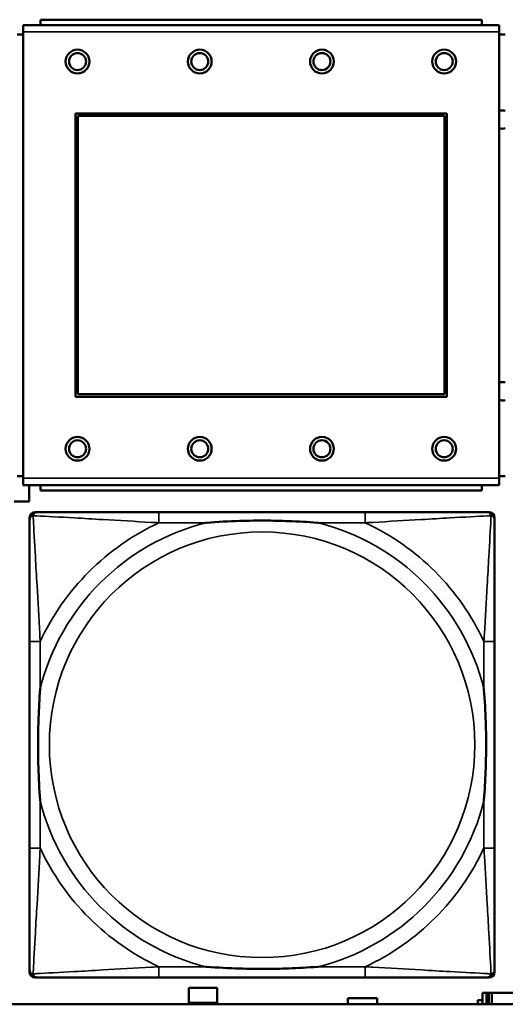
# Model space of a CAD drawing. Header units: inches. Extents: x 0.2 to 58.8, y 1.7 to 68.8.
# Tile 56 of 256: x 25.834 to 26.55, y 45.112 to 46.561. Entities that reach past the tile are written whole.
import ezdxf

# ---------------------------------------------------------------- set-up
doc = ezdxf.new("R2010")
doc.units = ezdxf.units.IN
doc.header["$MEASUREMENT"] = 0
doc.layers.add('Visible (ANSI)', color=7, linetype='Continuous', lineweight=50)
doc.layers.add('Visible Narrow (ANSI)', color=7, linetype='Continuous', lineweight=35)

msp = doc.modelspace()

# ---------------------------------------------------------------- linework, layer by layer
at = {"layer": 'Visible (ANSI)'}
for p, q in [((26.5151, 46.561), (25.8651, 46.561)), ((25.8651, 46.553), (25.8651, 46.561)), ((26.5151, 46.561), (26.5151, 46.553)), ((26.5406, 46.553), (25.8396, 46.553)), ((25.8396, 46.543), (25.8396, 46.553)), ((25.8396, 46.543), (25.8396, 45.886)), ((26.5406, 46.553), (26.5406, 46.543)), ((26.5406, 45.886), (26.5406, 46.543)), ((25.8396, 46.539), (25.8306, 46.539)), ((26.5496, 46.539), (26.5406, 46.539)), ((25.9166, 46.006), (25.9166, 46.423)), ((25.9166, 46.423), (26.4636, 46.423)), ((25.9202, 46.4194), (26.46, 46.4194)), ((25.9202, 46.0096), (25.9202, 46.4194)), ((26.46, 46.4194), (26.46, 46.0096)), ((26.4636, 46.423), (26.4636, 46.006)), ((26.4636, 46.006), (25.9166, 46.006)), ((26.46, 46.0096), (25.9202, 46.0096)), ((25.8306, 45.889), (25.8396, 45.889)), ((26.5406, 45.889), (26.5496, 45.889)), ((25.8396, 45.876), (25.8396, 45.886)), ((25.8396, 45.876), (26.5406, 45.876)), ((25.8483, 45.876), (25.8483, 45.8518)), ((25.8651, 45.876), (25.8651, 45.868)), ((26.5151, 45.868), (26.5151, 45.876)), ((26.5406, 45.886), (26.5406, 45.876)), ((26.5151, 45.868), (25.8651, 45.868)), ((25.8483, 45.8518), (25.8263, 45.8518)), ((25.8568, 45.8362), (25.8607, 45.8362)), ((26.3434, 45.8362), (26.0394, 45.8362)), ((26.5221, 45.8362), (26.526, 45.8362)), ((25.8489, 45.159), (25.8489, 45.8283)), ((26.5339, 45.8283), (26.5339, 45.8244)), ((25.8489, 45.6457), (25.8489, 45.3417)), ((26.5339, 45.3417), (26.5339, 45.6457)), ((26.5339, 45.163), (26.5339, 45.159)), ((26.526, 45.1512), (25.8568, 45.1512)), ((26.0394, 45.1512), (26.3434, 45.1512)), ((26.0833, 45.1138), (26.0833, 45.1358)), ((26.0833, 45.1358), (26.1253, 45.1358)), ((26.1253, 45.1358), (26.1253, 45.1138)), ((26.3178, 45.1116), (26.3178, 45.1208)), ((26.3178, 45.1208), (26.3608, 45.1208)), ((26.3608, 45.1208), (26.3608, 45.1116)), ((26.5217, 45.1283), (26.5158, 45.1283)), ((26.5158, 45.1283), (26.5158, 45.1116)), ((26.5217, 45.1283), (26.5256, 45.1283)), ((26.5217, 45.1116), (26.5217, 45.1283)), ((26.5256, 45.1116), (26.5256, 45.1283)), ((26.5256, 45.1283), (26.5297, 45.1283)), ((26.5297, 45.1283), (26.5297, 45.1116)), ((26.5297, 45.1283), (26.561, 45.1283)), ((39.3535, 45.1116), (22.2594, 45.1116)), ((26.1253, 45.1138), (26.0833, 45.1138)), ((26.5094, 45.1116), (26.5094, 45.1178)), ((26.5094, 45.1178), (26.5158, 45.1178))]:
    msp.add_line(p, q, dxfattribs=at)
for centre, radius in [((25.9196, 46.4994), 0.0175), ((25.9196, 46.4994), 0.0125), ((26.0996, 46.4994), 0.0175), ((26.0996, 46.4994), 0.0125), ((26.2796, 46.4994), 0.0175), ((26.2796, 46.4994), 0.0125), ((26.4596, 46.4994), 0.0175), ((26.4596, 46.4994), 0.0125), ((25.9196, 45.9294), 0.0175), ((26.0996, 45.9294), 0.0175), ((26.2796, 45.9294), 0.0175), ((26.4596, 45.9294), 0.0175), ((25.9196, 45.9294), 0.0125), ((26.0996, 45.9294), 0.0125), ((26.2796, 45.9294), 0.0125), ((26.4596, 45.9294), 0.0125)]:
    msp.add_circle(centre, radius, dxfattribs=at)
for centre, radius, start, end in [((26.5454, 46.414), 0.0135, 71.6056, 110.5553), ((26.5454, 46.414), 0.0135, 249.4447, 288.3944), ((26.5454, 46.014), 0.0135, 71.6056, 110.5553), ((26.5454, 46.014), 0.0135, 249.4447, 288.3944), ((25.8607, 45.8244), 0.0118, 90, 180), ((25.8568, 45.8283), 0.00787, 90, 180), ((26.5221, 45.8244), 0.0118, 0, 90), ((26.526, 45.8283), 0.00787, 0, 90), ((25.8607, 45.163), 0.0118, 180, 270), ((26.5221, 45.163), 0.0118, 270, 360), ((25.8568, 45.159), 0.00787, 180, 270), ((26.526, 45.159), 0.00787, 270, 0)]:
    msp.add_arc(centre, radius, start, end, dxfattribs=at)
for points, knots in [([(26.0394, 45.8362), (26.0359, 45.8362), (26.0323, 45.8362), (26.0287, 45.8362), (25.9955, 45.8362), (25.9618, 45.8362), (25.9309, 45.8362), (25.904, 45.8362), (25.8784, 45.8362), (25.865, 45.8362), (25.8634, 45.8362), (25.8619, 45.8362), (25.8607, 45.8362)], [0, 0, 0, 0, 0.0272471, 0.0272471, 0.0272471, 0.2790553, 0.2790553, 0.2790553, 0.4988354, 0.4988354, 0.4988354, 0.5252205, 0.5252205, 0.5252205, 0.5252205]), ([(26.5221, 45.8362), (26.5072, 45.8362), (26.4656, 45.8362), (26.425, 45.8362), (26.3984, 45.8362), (26.3706, 45.8362), (26.3434, 45.8362)], [-0.5252205, -0.5252205, -0.5252205, -0.5252205, -0.20743, -0.20743, -0.20743, 0, 0, 0, 0]), ([(25.8489, 45.8244), (25.8489, 45.8095), (25.8489, 45.7679), (25.8489, 45.7273), (25.8489, 45.7007), (25.8489, 45.6729), (25.8489, 45.6457)], [-0.5252205, -0.5252205, -0.5252205, -0.5252205, -0.20743, -0.20743, -0.20743, 0, 0, 0, 0]), ([(26.1087, 45.8205), (26.1091, 45.8205), (26.1095, 45.8205), (26.126, 45.8218), (26.1421, 45.8226), (26.1651, 45.8233), (26.1717, 45.8235), (26.1809, 45.8236), (26.1834, 45.8236), (26.1875, 45.8236), (26.1891, 45.8236), (26.1922, 45.8236), (26.1937, 45.8236), (26.1973, 45.8236), (26.1994, 45.8236), (26.2055, 45.8236), (26.2097, 45.8235), (26.2194, 45.8233), (26.225, 45.8231), (26.2448, 45.8224), (26.2588, 45.8216), (26.2733, 45.8205), (26.2737, 45.8205), (26.2742, 45.8205)], [-0.416114, -0.416114, -0.416114, -0.416114, -0.4127691, -0.4127691, -0.2896446, -0.2896446, -0.2388934, -0.2388934, -0.2201881, -0.2201881, -0.2080204, -0.2080204, -0.196499, -0.196499, -0.1809939, -0.1809939, -0.149741, -0.149741, -0.1073162, -0.1073162, 0, 0, 0.0033356, 0.0033356, 0.0033356, 0.0033356]), ([(26.5339, 45.6457), (26.5339, 45.6492), (26.5339, 45.6528), (26.5339, 45.6564), (26.5339, 45.6896), (26.5339, 45.7233), (26.5339, 45.7542), (26.5339, 45.7811), (26.5339, 45.8067), (26.5339, 45.8201), (26.5339, 45.8217), (26.5339, 45.8232), (26.5339, 45.8244)], [0, 0, 0, 0, 0.0272471, 0.0272471, 0.0272471, 0.2790553, 0.2790553, 0.2790553, 0.4988354, 0.4988354, 0.4988354, 0.5252205, 0.5252205, 0.5252205, 0.5252205]), ([(25.8646, 45.411), (25.8646, 45.4114), (25.8646, 45.4118), (25.8633, 45.4283), (25.8625, 45.4444), (25.8618, 45.4673), (25.8616, 45.474), (25.8615, 45.4832), (25.8615, 45.4857), (25.8615, 45.4898), (25.8615, 45.4914), (25.8615, 45.4945), (25.8615, 45.496), (25.8615, 45.4996), (25.8615, 45.5016), (25.8615, 45.5078), (25.8616, 45.512), (25.8618, 45.5217), (25.862, 45.5273), (25.8627, 45.5471), (25.8635, 45.5611), (25.8646, 45.5756), (25.8646, 45.576), (25.8646, 45.5764)], [-0.416114, -0.416114, -0.416114, -0.416114, -0.4127691, -0.4127691, -0.2896446, -0.2896446, -0.2388934, -0.2388934, -0.2201881, -0.2201881, -0.2080204, -0.2080204, -0.196499, -0.196499, -0.1809939, -0.1809939, -0.149741, -0.149741, -0.1073162, -0.1073162, 0, 0, 0.0033356, 0.0033356, 0.0033356, 0.0033356]), ([(26.5182, 45.5764), (26.5182, 45.576), (26.5182, 45.5756), (26.5195, 45.5591), (26.5203, 45.543), (26.521, 45.5201), (26.5212, 45.5134), (26.5213, 45.5042), (26.5213, 45.5017), (26.5213, 45.4976), (26.5213, 45.496), (26.5213, 45.4929), (26.5213, 45.4914), (26.5213, 45.4878), (26.5213, 45.4857), (26.5213, 45.4796), (26.5212, 45.4754), (26.521, 45.4657), (26.5208, 45.4601), (26.5201, 45.4403), (26.5193, 45.4263), (26.5182, 45.4118), (26.5182, 45.4114), (26.5182, 45.411)], [-0.416114, -0.416114, -0.416114, -0.416114, -0.4127691, -0.4127691, -0.2896446, -0.2896446, -0.2388934, -0.2388934, -0.2201881, -0.2201881, -0.2080204, -0.2080204, -0.196499, -0.196499, -0.1809939, -0.1809939, -0.149741, -0.149741, -0.1073162, -0.1073162, 0, 0, 0.0033356, 0.0033356, 0.0033356, 0.0033356]), ([(25.8489, 45.3417), (25.8489, 45.3145), (25.8489, 45.2867), (25.8489, 45.2601), (25.8489, 45.2195), (25.8489, 45.1779), (25.8489, 45.163)], [3.9382945, 3.9382945, 3.9382945, 3.9382945, 4.1457245, 4.1457245, 4.1457245, 4.463515, 4.463515, 4.463515, 4.463515]), ([(26.5339, 45.163), (26.5339, 45.1779), (26.5339, 45.2195), (26.5339, 45.2601), (26.5339, 45.2867), (26.5339, 45.3145), (26.5339, 45.3417)], [-0.5252205, -0.5252205, -0.5252205, -0.5252205, -0.20743, -0.20743, -0.20743, 0, 0, 0, 0]), ([(26.2742, 45.1669), (26.2737, 45.1669), (26.2733, 45.1669), (26.2588, 45.1658), (26.2448, 45.165), (26.225, 45.1643), (26.2194, 45.1641), (26.2097, 45.1639), (26.2055, 45.1638), (26.1994, 45.1638), (26.1973, 45.1638), (26.1937, 45.1638), (26.1922, 45.1638), (26.1891, 45.1638), (26.1875, 45.1638), (26.1834, 45.1638), (26.1809, 45.1638), (26.1717, 45.1639), (26.1651, 45.1641), (26.1421, 45.1648), (26.126, 45.1656), (26.1095, 45.1669), (26.1091, 45.1669), (26.1087, 45.1669)], [-0.4149464, -0.4149464, -0.4149464, -0.4149464, -0.41162, -0.41162, -0.3046026, -0.3046026, -0.2622958, -0.2622958, -0.23113, -0.23113, -0.215668, -0.215668, -0.2041787, -0.2041787, -0.1920448, -0.1920448, -0.1733916, -0.1733916, -0.1227817, -0.1227817, 0, 0, 0.0033356, 0.0033356, 0.0033356, 0.0033356]), ([(25.8607, 45.1512), (25.8756, 45.1512), (25.9172, 45.1512), (25.9578, 45.1512), (25.9844, 45.1512), (26.0122, 45.1512), (26.0394, 45.1512)], [-0.5252205, -0.5252205, -0.5252205, -0.5252205, -0.20743, -0.20743, -0.20743, 0, 0, 0, 0]), ([(26.3434, 45.1512), (26.3706, 45.1512), (26.3984, 45.1512), (26.425, 45.1512), (26.4656, 45.1512), (26.5072, 45.1512), (26.5221, 45.1512)], [3.9382945, 3.9382945, 3.9382945, 3.9382945, 4.1457245, 4.1457245, 4.1457245, 4.463515, 4.463515, 4.463515, 4.463515])]:
    msp.add_open_spline(points, degree=3, knots=knots, dxfattribs=at)
at = {"layer": 'Visible Narrow (ANSI)'}
for p, q in [((25.8396, 46.543), (26.5406, 46.543)), ((26.5406, 45.886), (25.8396, 45.886)), ((26.0394, 45.8362), (26.0394, 45.8205)), ((26.3434, 45.8362), (26.3434, 45.8205)), ((26.0394, 45.8205), (26.1087, 45.8205)), ((26.2742, 45.8205), (26.3434, 45.8205)), ((25.8646, 45.6457), (25.8489, 45.6457)), ((25.8646, 45.5764), (25.8646, 45.6457)), ((26.5339, 45.6457), (26.5182, 45.6457)), ((26.5182, 45.6457), (26.5182, 45.5764)), ((25.8646, 45.3417), (25.8646, 45.411)), ((26.5182, 45.411), (26.5182, 45.3417)), ((25.8646, 45.3417), (25.8489, 45.3417)), ((26.5339, 45.3417), (26.5182, 45.3417)), ((26.0394, 45.1669), (26.0394, 45.1512)), ((26.1087, 45.1669), (26.0394, 45.1669)), ((26.3434, 45.1669), (26.2742, 45.1669)), ((26.3434, 45.1669), (26.3434, 45.1512))]:
    msp.add_line(p, q, dxfattribs=at)
msp.add_circle((26.1914, 45.4937), 0.3133, dxfattribs=at)
for radius, start, end in [(0.3371, 104.2103, 165.7897), (0.3604, 114.9407, 155.0593), (0.3371, 14.2103, 75.7897), (0.3604, 24.9407, 65.0593), (0.3371, 194.2103, 255.7897), (0.3371, 284.2103, 345.7897), (0.3604, 204.9407, 245.0593), (0.3604, 294.9407, 335.0593)]:
    msp.add_arc((26.1914, 45.4937), radius, start, end, dxfattribs=at)
for points, knots in [([(25.8489, 45.8244), (25.8489, 45.825), (25.849, 45.8256), (25.8492, 45.8266), (25.8494, 45.827), (25.8497, 45.8277), (25.8498, 45.8279), (25.8501, 45.8283), (25.8502, 45.8284), (25.8505, 45.8288), (25.8508, 45.8291), (25.8515, 45.8297), (25.852, 45.83), (25.853, 45.8305), (25.8536, 45.8308), (25.8542, 45.8309)], [-0.02627331, -0.02627331, -0.02627331, -0.02627331, -0.02158775, -0.02158775, -0.01736415, -0.01736415, -0.0147244, -0.0147244, -0.01307456, -0.01307456, -0.00977487, -0.00977487, -0.00449537, -0.00449537, 0.00012419, 0.00012419, 0.00012419, 0.00012419]), ([(25.8542, 45.8309), (25.8543, 45.8315), (25.8546, 45.8321), (25.8551, 45.8331), (25.8554, 45.8336), (25.856, 45.8343), (25.8563, 45.8346), (25.8567, 45.8349), (25.8568, 45.835), (25.8572, 45.8353), (25.8575, 45.8354), (25.8581, 45.8357), (25.8585, 45.8359), (25.8595, 45.8361), (25.8601, 45.8362), (25.8607, 45.8362)], [-0.00012419, -0.00012419, -0.00012419, -0.00012419, 0.00449537, 0.00449537, 0.00977487, 0.00977487, 0.01307456, 0.01307456, 0.0147244, 0.0147244, 0.01736415, 0.01736415, 0.02158775, 0.02158775, 0.02627331, 0.02627331, 0.02627331, 0.02627331]), ([(25.8646, 45.6457), (25.8644, 45.6494), (25.8642, 45.6532), (25.8627, 45.6805), (25.8613, 45.7047), (25.8591, 45.7426), (25.8582, 45.7566), (25.8563, 45.7918), (25.8552, 45.812), (25.8544, 45.8274), (25.8543, 45.8292), (25.8542, 45.8309)], [0, 0, 0, 0, 0.0278591, 0.0278591, 0.201273, 0.201273, 0.3066357, 0.3066357, 0.475216, 0.475216, 0.5007189, 0.5007189, 0.5007189, 0.5007189]), ([(25.8542, 45.8309), (25.8559, 45.8308), (25.8577, 45.8307), (25.8731, 45.8299), (25.8933, 45.8288), (25.9285, 45.8269), (25.9425, 45.826), (25.9804, 45.8238), (26.0046, 45.8224), (26.0319, 45.8209), (26.0357, 45.8207), (26.0394, 45.8205)], [-0.5007189, -0.5007189, -0.5007189, -0.5007189, -0.475216, -0.475216, -0.3066357, -0.3066357, -0.201273, -0.201273, -0.0278591, -0.0278591, 0, 0, 0, 0]), ([(26.3434, 45.8205), (26.3471, 45.8207), (26.3509, 45.8209), (26.3782, 45.8224), (26.4024, 45.8238), (26.4403, 45.826), (26.4543, 45.8269), (26.4896, 45.8288), (26.5097, 45.8299), (26.5251, 45.8307), (26.5269, 45.8308), (26.5286, 45.8309)], [0, 0, 0, 0, 0.0278591, 0.0278591, 0.201273, 0.201273, 0.3066357, 0.3066357, 0.475216, 0.475216, 0.5007189, 0.5007189, 0.5007189, 0.5007189]), ([(26.5286, 45.8309), (26.5285, 45.8292), (26.5285, 45.8274), (26.5276, 45.812), (26.5266, 45.7918), (26.5246, 45.7566), (26.5237, 45.7426), (26.5215, 45.7047), (26.5201, 45.6805), (26.5186, 45.6532), (26.5184, 45.6494), (26.5182, 45.6457)], [-0.5007189, -0.5007189, -0.5007189, -0.5007189, -0.475216, -0.475216, -0.3066357, -0.3066357, -0.201273, -0.201273, -0.0278591, -0.0278591, 0, 0, 0, 0]), ([(26.5221, 45.8362), (26.5227, 45.8362), (26.5233, 45.8361), (26.5243, 45.8359), (26.5247, 45.8357), (26.5254, 45.8354), (26.5256, 45.8353), (26.526, 45.835), (26.5261, 45.8349), (26.5265, 45.8346), (26.5268, 45.8343), (26.5274, 45.8336), (26.5277, 45.8331), (26.5282, 45.8321), (26.5285, 45.8315), (26.5286, 45.8309)], [-0.02627331, -0.02627331, -0.02627331, -0.02627331, -0.02158775, -0.02158775, -0.01736415, -0.01736415, -0.0147244, -0.0147244, -0.01307456, -0.01307456, -0.00977487, -0.00977487, -0.00449537, -0.00449537, 0.00012419, 0.00012419, 0.00012419, 0.00012419]), ([(26.5286, 45.8309), (26.5292, 45.8308), (26.5298, 45.8305), (26.5308, 45.83), (26.5313, 45.8297), (26.532, 45.8291), (26.5323, 45.8288), (26.5326, 45.8284), (26.5327, 45.8283), (26.533, 45.8279), (26.5331, 45.8277), (26.5334, 45.827), (26.5336, 45.8266), (26.5338, 45.8256), (26.5339, 45.825), (26.5339, 45.8244)], [-0.00012419, -0.00012419, -0.00012419, -0.00012419, 0.00449537, 0.00449537, 0.00977487, 0.00977487, 0.01307456, 0.01307456, 0.0147244, 0.0147244, 0.01736415, 0.01736415, 0.02158775, 0.02158775, 0.02627331, 0.02627331, 0.02627331, 0.02627331]), ([(25.8542, 45.1565), (25.8543, 45.1582), (25.8544, 45.16), (25.8552, 45.1754), (25.8563, 45.1956), (25.8582, 45.2308), (25.8591, 45.2448), (25.8613, 45.2827), (25.8627, 45.3069), (25.8642, 45.3342), (25.8644, 45.338), (25.8646, 45.3417)], [-4.4390134, -4.4390134, -4.4390134, -4.4390134, -4.4135105, -4.4135105, -4.2449302, -4.2449302, -4.1395675, -4.1395675, -3.9661536, -3.9661536, -3.9382945, -3.9382945, -3.9382945, -3.9382945]), ([(26.5182, 45.3417), (26.5184, 45.338), (26.5186, 45.3342), (26.5201, 45.3069), (26.5215, 45.2827), (26.5237, 45.2448), (26.5246, 45.2308), (26.5266, 45.1956), (26.5276, 45.1754), (26.5285, 45.16), (26.5285, 45.1582), (26.5286, 45.1565)], [0, 0, 0, 0, 0.0278591, 0.0278591, 0.201273, 0.201273, 0.3066357, 0.3066357, 0.475216, 0.475216, 0.5007189, 0.5007189, 0.5007189, 0.5007189]), ([(25.8542, 45.1565), (25.8536, 45.1566), (25.853, 45.1569), (25.852, 45.1574), (25.8515, 45.1577), (25.8508, 45.1583), (25.8505, 45.1586), (25.8502, 45.159), (25.8501, 45.1591), (25.8498, 45.1595), (25.8497, 45.1597), (25.8494, 45.1604), (25.8492, 45.1608), (25.849, 45.1618), (25.8489, 45.1624), (25.8489, 45.163)], [-0.00012419, -0.00012419, -0.00012419, -0.00012419, 0.00449537, 0.00449537, 0.00977487, 0.00977487, 0.01307456, 0.01307456, 0.0147244, 0.0147244, 0.01736415, 0.01736415, 0.02158775, 0.02158775, 0.02627331, 0.02627331, 0.02627331, 0.02627331]), ([(26.0394, 45.1669), (26.0357, 45.1667), (26.0319, 45.1665), (26.0046, 45.165), (25.9804, 45.1636), (25.9425, 45.1614), (25.9285, 45.1605), (25.8933, 45.1586), (25.8731, 45.1575), (25.8577, 45.1567), (25.8559, 45.1566), (25.8542, 45.1565)], [0, 0, 0, 0, 0.0278591, 0.0278591, 0.201273, 0.201273, 0.3066357, 0.3066357, 0.475216, 0.475216, 0.5007189, 0.5007189, 0.5007189, 0.5007189]), ([(26.5286, 45.1565), (26.5269, 45.1566), (26.5251, 45.1567), (26.5097, 45.1575), (26.4896, 45.1586), (26.4543, 45.1605), (26.4403, 45.1614), (26.4024, 45.1636), (26.3782, 45.165), (26.3509, 45.1665), (26.3471, 45.1667), (26.3434, 45.1669)], [-4.4390134, -4.4390134, -4.4390134, -4.4390134, -4.4135105, -4.4135105, -4.2449302, -4.2449302, -4.1395675, -4.1395675, -3.9661536, -3.9661536, -3.9382945, -3.9382945, -3.9382945, -3.9382945]), ([(26.5339, 45.163), (26.5339, 45.1624), (26.5338, 45.1618), (26.5336, 45.1608), (26.5334, 45.1604), (26.5331, 45.1597), (26.533, 45.1595), (26.5327, 45.1591), (26.5326, 45.159), (26.5323, 45.1586), (26.532, 45.1583), (26.5313, 45.1577), (26.5308, 45.1574), (26.5298, 45.1569), (26.5292, 45.1566), (26.5286, 45.1565)], [-0.02627331, -0.02627331, -0.02627331, -0.02627331, -0.02158775, -0.02158775, -0.01736415, -0.01736415, -0.0147244, -0.0147244, -0.01307456, -0.01307456, -0.00977487, -0.00977487, -0.00449537, -0.00449537, 0.00012419, 0.00012419, 0.00012419, 0.00012419]), ([(25.8607, 45.1512), (25.8601, 45.1512), (25.8595, 45.1513), (25.8585, 45.1515), (25.8581, 45.1517), (25.8575, 45.152), (25.8572, 45.1521), (25.8568, 45.1524), (25.8567, 45.1525), (25.8563, 45.1528), (25.856, 45.1531), (25.8554, 45.1538), (25.8551, 45.1543), (25.8546, 45.1553), (25.8543, 45.1559), (25.8542, 45.1565)], [-0.02627331, -0.02627331, -0.02627331, -0.02627331, -0.02158775, -0.02158775, -0.01736415, -0.01736415, -0.0147244, -0.0147244, -0.01307456, -0.01307456, -0.00977487, -0.00977487, -0.00449537, -0.00449537, 0.00012419, 0.00012419, 0.00012419, 0.00012419]), ([(26.5286, 45.1565), (26.5285, 45.1559), (26.5282, 45.1553), (26.5277, 45.1543), (26.5274, 45.1538), (26.5268, 45.1531), (26.5265, 45.1528), (26.5261, 45.1525), (26.526, 45.1524), (26.5256, 45.1521), (26.5254, 45.152), (26.5247, 45.1517), (26.5243, 45.1515), (26.5233, 45.1513), (26.5227, 45.1512), (26.5221, 45.1512)], [-0.00012419, -0.00012419, -0.00012419, -0.00012419, 0.00449537, 0.00449537, 0.00977487, 0.00977487, 0.01307456, 0.01307456, 0.0147244, 0.0147244, 0.01736415, 0.01736415, 0.02158775, 0.02158775, 0.02627331, 0.02627331, 0.02627331, 0.02627331])]:
    msp.add_open_spline(points, degree=3, knots=knots, dxfattribs=at)

doc.saveas('drawing.dxf')
